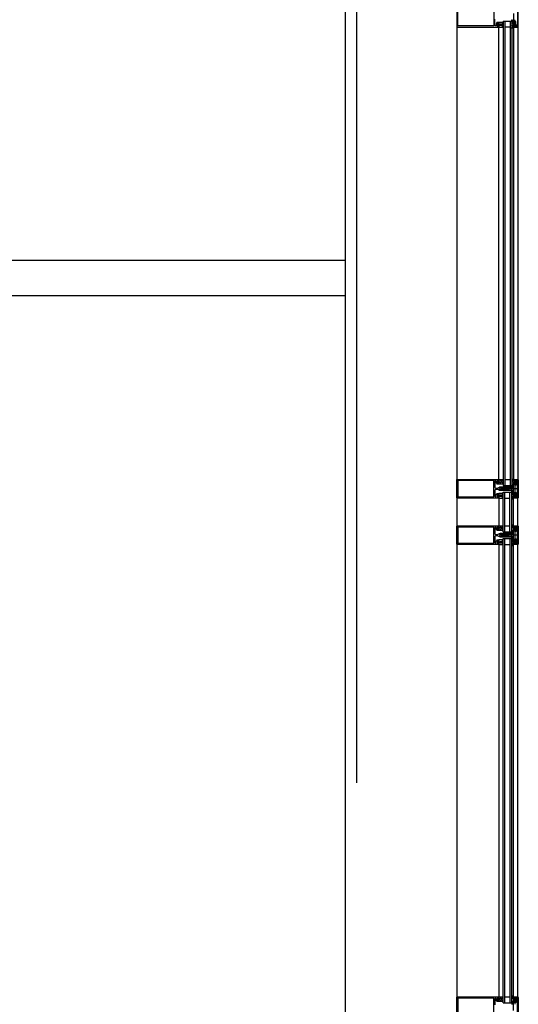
# Model space of a CAD drawing. Header units: millimetres. Extents: x -3528 to 120637, y -30575 to 25397.
# Tile 21 of 24: x 113218 to 114561, y -9864 to -7211. Entities that reach past the tile are written whole.
import ezdxf

# ---------------------------------------------------------------- set-up
doc = ezdxf.new("R2010")
doc.units = ezdxf.units.MM
doc.header["$LTSCALE"] = 100
doc.header["$MEASUREMENT"] = 0
doc.linetypes.add('AUSGEZOGEN', pattern=[0])
doc.linetypes.add('CENTER', pattern=[50.8, 31.75, -6.35, 6.35, -6.35])
doc.layers.get('0').update_dxf_attribs({"linetype": 'CONTINUOUS'})
for name, color, linetype in [('AL22----_BINNENWAND', 2, 'CONTINUOUS'), ('AL31----_BUITENKOZIJN', 1, 'CONTINUOUS'), ('BL$7----_STRAMIEN', 8, 'CONTINUOUS')]:
    doc.layers.add(name, color=color, linetype=linetype)
doc.styles.get("Standard").update_dxf_attribs({"font": 'arial.ttf'})

# ---------------------------------------------------------------- blocks, each defined once
blk = doc.blocks.new('204507')
at = {"color": 0, "linetype": 'ByBlock', "lineweight": -2}
blk.add_lwpolyline([(0, 0.15), (0, 9.6), (-0.2, 9.8), (-1.49, 9.8), (-1.96, 9.69), (-4.07, 8.75), (-4.5, 8.8), (-4.59, 8.96), (-3.96, 9.52), (-3.46, 9.68), (-2.7, 9.87), (-2.18, 9.97), (-1.17, 10.08), (-0.67, 10.09), (-0.07, 10.67), (-0.08, 10.81), (-0.63, 10.99), (-1.28, 10.98), (-1.8, 10.95), (-2.32, 10.89), (-4.11, 10.49), (-4.8, 10.24), (-6.58, 10.06), (-7.04, 10.85), (-7.35, 11), (-7.56, 10.85), (-8.04, 10.02), (-8.46, 9.81), (-8.75, 10.02), (-9.24, 10.85), (-9.56, 11), (-9.77, 10.83), (-10.24, 10.02), (-10.68, 9.81), (-10.97, 10.02), (-11.45, 10.85), (-11.76, 11), (-11.97, 10.85), (-12.4, 10.11), (-12.4, 0.15), (-10.4, 0.15), (-9.84, 0.3), (-9.58, 0.2), (-9.5, 0), (-9.5, -1.6), (-10.3, -1.6), (-10.3, -1.9), (-8.87, -3.33), (-8.27, -3.6), (-4.12, -3.6), (-3.51, -3.31), (-2.1, -1.9), (-2.1, -1.600001), (-2.9, -1.600001), (-2.9, 0), (-2.77, 0.25), (-2.56, 0.3), (-2, 0.15), (0, 0.15), (0, 9.6), (-0.2, 9.8), (-1.49, 9.8), (-1.96, 9.69), (-4.07, 8.75), (-4.5, 8.8), (-4.59, 8.96), (-3.96, 9.52), (-3.46, 9.68), (-2.7, 9.87), (-2.18, 9.97), (-1.17, 10.08), (-0.67, 10.09), (-0.07, 10.67), (-0.08, 10.81), (-0.63, 10.99), (-1.28, 10.98), (-1.8, 10.95), (-2.32, 10.89), (-4.11, 10.49), (-4.8, 10.24), (-6.58, 10.06), (-7.04, 10.85), (-7.35, 11), (-7.56, 10.85), (-8.04, 10.02), (-8.46, 9.81), (-8.75, 10.02), (-9.24, 10.85), (-9.56, 11), (-9.77, 10.83), (-10.24, 10.02), (-10.68, 9.81), (-10.97, 10.02), (-11.45, 10.85), (-11.76, 11), (-11.97, 10.85), (-12.4, 10.11), (-12.4, 0.15), (-10.4, 0.15), (-9.84, 0.3), (-9.58, 0.2), (-9.5, 0), (-9.5, -1.6), (-10.3, -1.6), (-10.3, -1.9), (-8.87, -3.33), (-8.27, -3.6), (-4.12, -3.6), (-3.51, -3.31), (-2.1, -1.9), (-2.1, -1.600001), (-2.9, -1.600001), (-2.9, 0), (-2.77, 0.25), (-2.56, 0.3), (-2, 0.15), (0, 0.15)], dxfattribs=at)
for points in [[(-8.45, 3.599999), (-8.45, 6.3), (-7.45, 7.3), (-4.95, 7.3), (-3.95, 6.3), (-3.95, 3.599999), (-4.54, 2.19), (-5.95, 1.6), (-6.45, 1.6), (-7.86, 2.19)], [(-4.2, -0.500001), (-4.2, -2.180001), (-4.67, -2.6), (-7.73, -2.6), (-4.67, -2.6), (-7.73, -2.6), (-8.2, -2.180001), (-8.2, -0.500001), (-8.2, -2.180001), (-8.2, -0.500001), (-7.73, 0), (-4.7, 0)]]:
    blk.add_lwpolyline(points, close=True, dxfattribs=at)
at = {"color": 0, "linetype": 'ByBlock', "lineweight": -2, "flags": 3}
blk.add_attdef('GRUPPE', (0, 0), '', height=1, dxfattribs=at)
blk = doc.blocks.new('204772')
at = {"color": 0, "linetype": 'ByBlock', "lineweight": -2}
for points in [[(0.3, 0.3), (0.29, -1.63), (-0.04, -1.87), (-0.6, -1.72), (-4.88, -1.72), (-5.34, -2.22), (-5.36, -3.57), (-6.35, -4.71), (-6.85, -4.87), (-8.62, -5.22), (-9.12, -5.26), (-9.52, -5.45), (-9.69, -5.87), (-9.61, -6.12), (-9.49, -6.17), (-9.1, -6.16), (-8.37, -6.16), (-7.64, -6.08), (-6.93, -5.94), (-6.23, -5.73), (-5.55, -5.45), (-4.9, -5.12), (-4.28, -4.72), (-3.7, -4.27), (-2.68, -3.63), (-1.5, -4.52), (-1.12, -5.92), (-1.01, -6.07), (-0.84, -6.12), (-0.62, -6.03), (-0.58, -5.98), (-0.03, -5.03), (0, -4.99), (0.16, -4.92), (0.32, -4.98), (0.36, -5.03), (0.93, -6), (0.97, -6.05), (1.15, -6.12), (1.38, -6.03), (1.42, -5.98), (1.97, -5.03), (2, -4.99), (2.16, -4.92), (2.32, -4.98), (2.36, -5.03), (2.93, -6), (2.97, -6.05), (3.15, -6.12), (3.38, -6.03), (3.42, -5.98), (3.97, -5.03), (4, -4.99), (4.16, -4.92), (4.32, -4.98), (4.36, -5.03), (4.93, -6), (4.97, -6.05), (5.16, -6.12), (5.34, -6.07), (5.45, -5.92), (5.83, -4.52), (7.01, -3.63), (8.03, -4.27), (8.61, -4.72), (9.22, -5.12), (9.75, -5.38), (10.73, -5.73), (11.75, -5.98), (12.27, -6.06), (12.79, -6.11), (13.43, -6.16), (13.82, -6.17), (13.94, -6.12), (14.02, -5.87), (13.85, -5.45), (12.14, -5.04), (10.33, -4.52), (10.19, -4.41), (10.15, -4.37), (10.1, -4.33), (9.67, -3.39), (9.66, -1.99), (9.36, -1.7), (7.2, -1.72), (6.64, -1.87), (6.4, -1.8), (6.3, -1.57), (6.3, 0.3), (7.1, 0.3), (7.1, 0.6), (5.69, 1.51), (5, 1.8), (1.53, 1.8), (0.93, 1.53), (-0.5, 0.6), (-0.5, 0.3)], [(2.07, -1.8), (4.5, -1.8), (5, -1.3), (4.99, 0.38), (4.53, 0.8), (2.07, 0.8), (1.61, 0.38), (1.6, -1.3)]]:
    blk.add_lwpolyline(points, close=True, dxfattribs=at)
at = {"color": 0, "linetype": 'ByBlock', "lineweight": -2, "flags": 3}
blk.add_attdef('GRUPPE', (0, 0), '', height=1, dxfattribs=at)
blk = doc.blocks.new('204602')
at = {"color": 0, "linetype": 'ByBlock', "lineweight": -2}
for points in [[(3, 1.8), (3, 16.05), (2.69, 16.88), (1.67, 17.3), (0.87, 16.94), (0.5, 15.91), (0.91, 15.12), (1.36, 14.83), (1.5, 14.53), (1.5, 10.72), (1.21, 10.09), (-1.3, 7.59), (-2.7, 7.59), (-5.21, 10.09), (-5.5, 10.72), (-5.5, 14.53), (-5.36, 14.83), (-4.91, 15.12), (-4.5, 15.91), (-4.86, 16.94), (-5.68, 17.3), (-6.69, 16.88), (-7, 16.05), (-7, 1.8), (-5.06, 1.8), (-4.06, 1.3), (-3.71, 0.3), (-3.76, -0.83), (-3.83, -2.89), (-3.84, -4.46), (-4.02, -4.7), (-3.84, -4.94), (-3.82, -6.44), (-3.74, -8.19), (-3.68, -8.91), (-3.42, -9.54), (-2.63, -10.41), (-2, -10.7), (-1.37, -10.41), (-0.58, -9.54), (-0.32, -8.91), (-0.26, -8.19), (-0.18, -6.44), (-0.16, -4.94), (0.02, -4.7), (-0.16, -4.46), (-0.17, -2.89), (-0.24, -0.83), (-0.29, 0.3), (0.16, 1.41), (1.06, 1.8)], [(-5, 3.6), (-5.5, 4.1), (-5.5, 7.06), (-5.29, 7.47), (-4.96, 7.56), (-4.65, 7.42), (-3.72, 6.49), (-2, 5.79), (-0.28, 6.49), (0.65, 7.42), (1.08, 7.56), (1.5, 7.06), (1.5, 4.1), (1, 3.6), (-0.47, 3.6), (-1.85, 2.81), (-3.53, 3.6)]]:
    blk.add_lwpolyline(points, close=True, dxfattribs=at)
blk.add_lwpolyline([(-3.17, 0.5), (-2, 1.8), (-0.96, 1.09), (-0.76, -0.68), (-0.74, -1.28), (-0.69, -3.06), (-0.69, -4.54), (-0.72, -5.73), (-0.74, -6.33), (-0.75, -6.62), (-0.77, -7.22), (-1.17, -9.12), (-2, -9.5), (-2.83, -9.12), (-3.23, -7.22), (-3.25, -6.62), (-3.26, -6.33), (-3.28, -5.73), (-3.31, -4.54), (-3.31, -3.06), (-3.29, -2.17), (-3.27, -1.57), (-3.26, -1.28), (-3.24, -0.68), (-3.17, 0.5)], dxfattribs=at)
at = {"color": 0, "linetype": 'ByBlock', "lineweight": -2, "flags": 3}
blk.add_attdef('GRUPPE', (0, 0), '', height=1, dxfattribs=at)

msp = doc.modelspace()

# ---------------------------------------------------------------- linework, layer by layer
at = {"layer": 'AL22----_BINNENWAND'}
for p, q in [((114094.8, -7859.9), (108812.5, -7859.9)), ((108778.1, -7953.8), (114095, -7953.8))]:
    msp.add_line(p, q, dxfattribs=at)
at = {"layer": 'AL31----_BUITENKOZIJN', "linetype": 'Continuous'}
for p, q in [((114395, -5100), (114395, -19995.4)), ((114508.5, -8448.7), (114508.5, -7231)), ((114548, -7231), (114548, -8448.8)), ((114560.6, -8474.9), (114513.8, -8474.9)), ((114508.5, -8499.8), (114508.5, -8574.8)), ((114548, -8574.8), (114548, -8499.8)), ((114560.6, -8599.9), (114513.8, -8599.9)), ((114508.5, -8624.8), (114508.5, -9843.8)), ((114548, -9843.8), (114548, -8624.8))]:
    msp.add_line(p, q, dxfattribs=at)
at = {"layer": 'AL31----_BUITENKOZIJN', "linetype": 'AUSGEZOGEN'}
for p, q in [((114558.7, -7182.8), (114558.7, -7229.2)), ((114560, -7230), (114560, -7182)), ((114551.6, -7228.7), (114548, -7229.9)), ((114548, -7229.9), (114548, -7231)), ((114548, -7231), (114559, -7231)), ((114553, -7229.5), (114551.6, -7228.7)), ((114554.5, -7229.5), (114553, -7229.5)), ((114554.5, -7229.7), (114554.5, -7229.5)), ((114556, -7229.7), (114554.5, -7229.7)), ((114556.5, -7229.2), (114556, -7229.7)), ((114557.3, -7225.7), (114556.5, -7225.7)), ((114556.5, -7225.7), (114556.5, -7229.2)), ((114557.8, -7226.2), (114557.3, -7225.7)), ((114557.8, -7229.2), (114557.8, -7226.2)), ((114558.3, -7229.7), (114557.8, -7229.2)), ((114558.7, -7229.2), (114558.2, -7229.7)), ((114558.2, -7229.7), (114558.3, -7229.7)), ((114559, -7231), (114560, -7230)), ((114548, -8450.9), (114548, -8449.9)), ((114548, -8449.9), (114559, -8449.9)), ((114551.6, -8452.1), (114548, -8450.9)), ((114553, -8451.4), (114551.6, -8452.1)), ((114554.5, -8451.4), (114553, -8451.4)), ((114554.5, -8451.2), (114554.5, -8451.4)), ((114556, -8451.2), (114554.5, -8451.2)), ((114556.5, -8451.7), (114556, -8451.2)), ((114556.5, -8455.2), (114556.5, -8451.7)), ((114557.3, -8455.2), (114556.5, -8455.2)), ((114557.8, -8454.7), (114557.3, -8455.2)), ((114558.3, -8451.2), (114557.8, -8451.7)), ((114557.8, -8451.7), (114557.8, -8454.7)), ((114558.2, -8451.2), (114558.3, -8451.2)), ((114558.7, -8451.7), (114558.2, -8451.2)), ((114558.7, -8498.1), (114558.7, -8451.7)), ((114559, -8449.9), (114560, -8450.9)), ((114560, -8450.9), (114560, -8498.9)), ((114548, -8498.8), (114551.6, -8497.6)), ((114548, -8499.9), (114548, -8498.8)), ((114559, -8499.9), (114548, -8499.9)), ((114551.6, -8497.6), (114553, -8498.4)), ((114553, -8498.4), (114554.5, -8498.4)), ((114554.5, -8498.4), (114554.5, -8498.6)), ((114554.5, -8498.6), (114556, -8498.6)), ((114556, -8498.6), (114556.5, -8498.1)), ((114556.5, -8498.1), (114556.5, -8494.6)), ((114556.5, -8494.6), (114557.3, -8494.6)), ((114557.3, -8494.6), (114557.8, -8495.1)), ((114557.8, -8495.1), (114557.8, -8498.1)), ((114557.8, -8498.1), (114558.3, -8498.6)), ((114558.2, -8498.6), (114558.7, -8498.1)), ((114558.3, -8498.6), (114558.2, -8498.6)), ((114560, -8498.9), (114559, -8499.9)), ((114548, -8575.9), (114548, -8574.9)), ((114548, -8574.9), (114559, -8574.9)), ((114551.6, -8577.1), (114548, -8575.9)), ((114553, -8576.4), (114551.6, -8577.1)), ((114554.5, -8576.4), (114553, -8576.4)), ((114554.5, -8576.2), (114554.5, -8576.4)), ((114556, -8576.2), (114554.5, -8576.2)), ((114556.5, -8576.7), (114556, -8576.2)), ((114556.5, -8580.2), (114556.5, -8576.7)), ((114557.3, -8580.2), (114556.5, -8580.2)), ((114557.8, -8579.7), (114557.3, -8580.2)), ((114558.3, -8576.2), (114557.8, -8576.7)), ((114557.8, -8576.7), (114557.8, -8579.7)), ((114558.2, -8576.2), (114558.3, -8576.2)), ((114558.7, -8576.7), (114558.2, -8576.2)), ((114558.7, -8623.1), (114558.7, -8576.7)), ((114559, -8574.9), (114560, -8575.9)), ((114560, -8575.9), (114560, -8623.9)), ((114556.5, -8623.1), (114556.5, -8619.6)), ((114556.5, -8619.6), (114557.3, -8619.6)), ((114557.3, -8619.6), (114557.8, -8620.1)), ((114557.8, -8620.1), (114557.8, -8623.1)), ((114548, -8623.8), (114551.6, -8622.6)), ((114548, -8624.9), (114548, -8623.8)), ((114559, -8624.9), (114548, -8624.9)), ((114551.6, -8622.6), (114553, -8623.4)), ((114553, -8623.4), (114554.5, -8623.4)), ((114554.5, -8623.4), (114554.5, -8623.6)), ((114554.5, -8623.6), (114556, -8623.6)), ((114556, -8623.6), (114556.5, -8623.1)), ((114557.8, -8623.1), (114558.3, -8623.6)), ((114558.2, -8623.6), (114558.7, -8623.1)), ((114558.3, -8623.6), (114558.2, -8623.6)), ((114560, -8623.9), (114559, -8624.9)), ((114548, -9844.9), (114548, -9843.9)), ((114548, -9843.9), (114559, -9843.9)), ((114551.6, -9846.1), (114548, -9844.9)), ((114553, -9845.4), (114551.6, -9846.1)), ((114554.5, -9845.4), (114553, -9845.4)), ((114554.5, -9845.2), (114554.5, -9845.4)), ((114556, -9845.2), (114554.5, -9845.2)), ((114556.5, -9845.7), (114556, -9845.2)), ((114556.5, -9849.2), (114556.5, -9845.7)), ((114557.3, -9849.2), (114556.5, -9849.2)), ((114557.8, -9848.7), (114557.3, -9849.2)), ((114558.3, -9845.2), (114557.8, -9845.7)), ((114557.8, -9845.7), (114557.8, -9848.7)), ((114558.2, -9845.2), (114558.3, -9845.2)), ((114558.7, -9845.7), (114558.2, -9845.2)), ((114558.7, -9892.1), (114558.7, -9845.7)), ((114559, -9843.9), (114560, -9844.9)), ((114560, -9844.9), (114560, -9892.9))]:
    msp.add_line(p, q, dxfattribs=at)
at = {"layer": 'AL31----_BUITENKOZIJN'}
for p, q in [((114520.3, -7214.9), (114543.3, -7214.9)), ((114520.3, -7214.9), (114520.3, -8465.9)), ((114524.3, -7214.9), (114524.3, -8465.9)), ((114524.3, -7230.9), (114538.3, -7230.9)), ((114538.3, -7214.9), (114538.3, -8465.9)), ((114543.3, -7214.9), (114543.3, -8465.9)), ((114524.3, -8449.9), (114538.3, -8449.9)), ((114520.2, -8590.9), (114520.2, -8483.8)), ((114520.3, -8465.9), (114543.3, -8465.9)), ((114520.3, -8483.8), (114543.3, -8483.8)), ((114524.2, -8590.9), (114524.2, -8483.8)), ((114538.2, -8590.9), (114538.2, -8483.8)), ((114543.2, -8590.9), (114543.2, -8483.8)), ((114524.3, -8499.8), (114538.3, -8499.8)), ((114520.2, -8590.9), (114543.3, -8590.9)), ((114524.3, -8574.9), (114538.3, -8574.9)), ((114520.3, -8608.8), (114543.3, -8608.8)), ((114520.3, -9859.9), (114520.3, -8608.8)), ((114524.3, -9859.9), (114524.3, -8608.8)), ((114538.3, -9859.9), (114538.3, -8608.8)), ((114543.3, -9859.9), (114543.3, -8608.6)), ((114524.3, -8624.8), (114538.3, -8624.8)), ((114520.3, -9859.9), (114543.3, -9859.9)), ((114524.3, -9843.9), (114538.3, -9843.9))]:
    msp.add_line(p, q, dxfattribs=at)
msp.add_lwpolyline([(114095, -11160), (114095, -5915.1)], dxfattribs=at)
at = {"layer": 'AL31----_BUITENKOZIJN', "linetype": 'AUSGEZOGEN'}
for points in [[(114395, -7182.3), (114395, -7229.5), (114395.4, -7230.6), (114396.5, -7231), (114508.4, -7231), (114508.4, -7229.1), (114507.6, -7228.3), (114507.1, -7228.3), (114507.1, -7229.5), (114504.4, -7229.5), (114504.4, -7225), (114504.2, -7224.8), (114504.4, -7224.5), (114504.4, -7220.1), (114507.1, -7220.1), (114507.1, -7221.3), (114507.6, -7221.3), (114508.4, -7220.5), (114508.4, -7219.1), (114507.9, -7218.6), (114504, -7218.6), (114503.1, -7219.1), (114501.5, -7221.8), (114501.4, -7222.3), (114501.4, -7225.9), (114500.8, -7227.3), (114499.5, -7227.9), (114499.5, -7227.9), (114498.1, -7227.3), (114497.5, -7226), (114497.5, -7210)], [(114398, -7184.1), (114494.4, -7184.1), (114494.4, -7227.9), (114398, -7227.9), (114398, -7184.1)], [(114548, -7194.3), (114548, -7217.7), (114548.8, -7218.5), (114549.4, -7218.5), (114549.4, -7217.3), (114552, -7217.3), (114552, -7225.7), (114551, -7226.7), (114549.4, -7226.7), (114549.4, -7225.5), (114548.8, -7225.5), (114548, -7226.3), (114548, -7229.5), (114551.8, -7228.5), (114551.9, -7228.4), (114552.3, -7228.6), (114552.7, -7229.2), (114553.1, -7229.4), (114554.7, -7228.4), (114553.7, -7227.8), (114555.4, -7226.8), (114555.5, -7226.4), (114555.4, -7226.1), (114555, -7226), (114554.5, -7226), (114554, -7225.5), (114554, -7216.8), (114553.6, -7215.7), (114552.5, -7215.3), (114551.7, -7215.3), (114551.2, -7214.8), (114551.2, -7211.2)], [(114395, -8498.5), (114395, -8451.3), (114395.4, -8450.3), (114396.5, -8449.8), (114508.4, -8449.8), (114508.4, -8451.7), (114507.6, -8452.5), (114507.1, -8452.5), (114507.1, -8451.3), (114504.4, -8451.3), (114504.4, -8455.8), (114504.2, -8456), (114504.4, -8456.3), (114504.4, -8460.7), (114507.1, -8460.7), (114507.1, -8459.5), (114507.6, -8459.5), (114508.4, -8460.3), (114508.4, -8461.7), (114507.9, -8462.2), (114504, -8462.2), (114503.1, -8461.8), (114501.5, -8459), (114501.4, -8458.6), (114501.4, -8454.9), (114500.8, -8453.5), (114499.5, -8452.9), (114499.5, -8452.9), (114498.1, -8453.5), (114497.5, -8454.8), (114497.5, -8470.8), (114498.2, -8472.4), (114499.5, -8472.8), (114505.3, -8472.8), (114506.8, -8472.4), (114510.1, -8470.5), (114511.3, -8470), (114512.6, -8469.8), (114526.6, -8469.8), (114527.9, -8470.9), (114526.9, -8472.3), (114526.6, -8472.8), (114525.4, -8472.8), (114525.1, -8472.3), (114524.8, -8472.8), (114523.6, -8472.8), (114523.3, -8472.3), (114523, -8472.8), (114521.8, -8472.8), (114521.5, -8472.3), (114521.5, -8472.3), (114521.2, -8472.8), (114520, -8472.8), (114519.7, -8472.3), (114519.4, -8472.8), (114518.2, -8472.8), (114517.9, -8472.3), (114517.6, -8472.8), (114516.4, -8472.8), (114516.1, -8472.3)], [(114398, -8496.7), (114494.4, -8496.7), (114494.4, -8452.9), (114398, -8452.9), (114398, -8496.7)], [(114516.1, -8472.3), (114515.8, -8472.8), (114514.6, -8472.8), (114514.3, -8472.3), (114514, -8472.8), (114512.8, -8472.8), (114512.5, -8472.3), (114512.2, -8472.8), (114512, -8472.8), (114510.1, -8474), (114509.6, -8474.8), (114510.1, -8475.7), (114512, -8476.8), (114513.1, -8476.8), (114513.4, -8477.3), (114513.7, -8476.8), (114514.9, -8476.8), (114515.2, -8477.3), (114515.5, -8476.8), (114516.7, -8476.8), (114517, -8477.3), (114517.3, -8476.8), (114518.5, -8476.8), (114518.8, -8477.3), (114519.1, -8476.8), (114520.3, -8476.8), (114520.6, -8477.3), (114520.9, -8476.8), (114522.1, -8476.8), (114522.4, -8477.3), (114522.7, -8476.8), (114523.9, -8476.8), (114524.2, -8477.3), (114524.5, -8476.8), (114525.7, -8476.8), (114526, -8477.3), (114526.6, -8477.3), (114527.9, -8478.6), (114526.6, -8479.8), (114512.6, -8479.8), (114511.3, -8479.7), (114510.1, -8479.2), (114506.8, -8477.2), (114505.3, -8476.8), (114499.5, -8476.8), (114498, -8477.5), (114497.5, -8478.8), (114497.5, -8494.7), (114498.1, -8496.1), (114499.5, -8496.7), (114499.4, -8496.7), (114500.7, -8496.2), (114501.4, -8494.9), (114501.4, -8491.1), (114501.5, -8490.7), (114503.1, -8487.9), (114504, -8487.4), (114507.9, -8487.4), (114508.4, -8487.9), (114508.4, -8489.3), (114507.6, -8490.1), (114507.1, -8490.1), (114507.1, -8488.9), (114504.4, -8488.9), (114504.4, -8493.4), (114504.2, -8493.6), (114504.4, -8493.9), (114504.4, -8498.3), (114507.1, -8498.3), (114507.1, -8497.1), (114507.6, -8497.1), (114508.4, -8497.9), (114508.4, -8499.8), (114396.5, -8499.8), (114395.5, -8499.4), (114395, -8498.5)], [(114395, -8623.5), (114395, -8576.3), (114395.4, -8575.3), (114396.5, -8574.8), (114508.4, -8574.8), (114508.4, -8576.7), (114507.6, -8577.5), (114507.1, -8577.5), (114507.1, -8576.3), (114504.4, -8576.3), (114504.4, -8580.8), (114504.2, -8581), (114504.4, -8581.3), (114504.4, -8585.7), (114507.1, -8585.7), (114507.1, -8584.5), (114507.6, -8584.5), (114508.4, -8585.3), (114508.4, -8586.7), (114507.9, -8587.2), (114504, -8587.2), (114503.1, -8586.8), (114501.5, -8584), (114501.4, -8583.6), (114501.4, -8579.9), (114500.8, -8578.5), (114499.5, -8577.9), (114499.5, -8577.9), (114498.1, -8578.5), (114497.5, -8579.8), (114497.5, -8595.8), (114498.2, -8597.4), (114499.5, -8597.8), (114505.3, -8597.8), (114506.8, -8597.4), (114510.1, -8595.5), (114511.3, -8595), (114512.6, -8594.8), (114526.6, -8594.8), (114527.9, -8595.9), (114526.9, -8597.3), (114526.6, -8597.8), (114525.4, -8597.8), (114525.1, -8597.3), (114524.8, -8597.8), (114523.6, -8597.8), (114523.3, -8597.3), (114523, -8597.8), (114521.8, -8597.8), (114521.5, -8597.3), (114521.5, -8597.3), (114521.2, -8597.8), (114520, -8597.8), (114519.7, -8597.3), (114519.4, -8597.8), (114518.2, -8597.8), (114517.9, -8597.3), (114517.6, -8597.8), (114516.4, -8597.8), (114516.1, -8597.3)], [(114398, -8621.7), (114494.4, -8621.7), (114494.4, -8577.9), (114398, -8577.9), (114398, -8621.7)], [(114516.1, -8597.3), (114515.8, -8597.8), (114514.6, -8597.8), (114514.3, -8597.3), (114514, -8597.8), (114512.8, -8597.8), (114512.5, -8597.3), (114512.2, -8597.8), (114512, -8597.8), (114510.1, -8599), (114509.6, -8599.8), (114510.1, -8600.7), (114512, -8601.8), (114513.1, -8601.8), (114513.4, -8602.3), (114513.7, -8601.8), (114514.9, -8601.8), (114515.2, -8602.3), (114515.5, -8601.8), (114516.7, -8601.8), (114517, -8602.3), (114517.3, -8601.8), (114518.5, -8601.8), (114518.8, -8602.3), (114519.1, -8601.8), (114520.3, -8601.8), (114520.6, -8602.3), (114520.9, -8601.8), (114522.1, -8601.8), (114522.4, -8602.3), (114522.7, -8601.8), (114523.9, -8601.8), (114524.2, -8602.3), (114524.5, -8601.8), (114525.7, -8601.8), (114526, -8602.3), (114526.6, -8602.3), (114527.9, -8603.6), (114526.6, -8604.8), (114512.6, -8604.8), (114511.3, -8604.7), (114510.1, -8604.2), (114506.8, -8602.2), (114505.3, -8601.8), (114499.5, -8601.8), (114498, -8602.5), (114497.5, -8603.8), (114497.5, -8619.7), (114498.1, -8621.1), (114499.5, -8621.7), (114499.4, -8621.7), (114500.7, -8621.2), (114501.4, -8619.9), (114501.4, -8616.1), (114501.5, -8615.7), (114503.1, -8612.9), (114504, -8612.4), (114507.9, -8612.4), (114508.4, -8612.9), (114508.4, -8614.3), (114507.6, -8615.1), (114507.1, -8615.1), (114507.1, -8613.9), (114504.4, -8613.9), (114504.4, -8618.4), (114504.2, -8618.6), (114504.4, -8618.9), (114504.4, -8623.3), (114507.1, -8623.3), (114507.1, -8622.1), (114507.6, -8622.1), (114508.4, -8622.9), (114508.4, -8624.8), (114396.5, -8624.8), (114395.5, -8624.4), (114395, -8623.5)], [(114395, -9892.5), (114395, -9845.3), (114395.4, -9844.3), (114396.5, -9843.8), (114508.4, -9843.8), (114508.4, -9845.7), (114507.6, -9846.5), (114507.1, -9846.5), (114507.1, -9845.3), (114504.4, -9845.3), (114504.4, -9849.8), (114504.2, -9850), (114504.4, -9850.3), (114504.4, -9854.7), (114507.1, -9854.7), (114507.1, -9853.5), (114507.6, -9853.5), (114508.4, -9854.3), (114508.4, -9855.7), (114507.9, -9856.2), (114504, -9856.2), (114503.1, -9855.8), (114501.5, -9853), (114501.4, -9852.6), (114501.4, -9848.9), (114500.8, -9847.5), (114499.5, -9846.9), (114499.5, -9846.9), (114498.1, -9847.5), (114497.5, -9848.8), (114497.5, -9864.8)], [(114398, -9890.7), (114494.4, -9890.7), (114494.4, -9846.9), (114398, -9846.9), (114398, -9890.7)], [(114548, -9880.6), (114548, -9857.2), (114548.8, -9856.4), (114549.4, -9856.4), (114549.4, -9857.6), (114552, -9857.6), (114552, -9849.2), (114551, -9848.2), (114549.4, -9848.2), (114549.4, -9849.4), (114548.8, -9849.4), (114548, -9848.6), (114548, -9845.4), (114551.8, -9846.4), (114551.9, -9846.4), (114552.3, -9846.3), (114552.7, -9845.6), (114553.1, -9845.4), (114554.7, -9846.4), (114553.7, -9847.1), (114555.4, -9848), (114555.5, -9848.4), (114555.4, -9848.7), (114555, -9848.9), (114554.5, -9848.9), (114554, -9849.4), (114554, -9858.1), (114553.6, -9859.1), (114552.5, -9859.6), (114551.7, -9859.6), (114551.2, -9860.1), (114551.2, -9863.6)]]:
    msp.add_lwpolyline(points, dxfattribs=at)
at = {"layer": 'AL31----_BUITENKOZIJN', "linetype": 'Continuous'}
for points in [[(114559, -7231), (114559, -8449.1)], [(114559, -8574.8), (114559, -8499.8)], [(114559, -9843.8), (114559, -8624.8)]]:
    msp.add_lwpolyline(points, dxfattribs=at)
at = {"layer": 'AL31----_BUITENKOZIJN', "linetype": 'AUSGEZOGEN'}
for points in [[(114548, -8498.4), (114548, -8495.2), (114548.8, -8494.4), (114549.4, -8494.4), (114549.4, -8495.6), (114551, -8495.6), (114552, -8494.6), (114552, -8486.2), (114549.4, -8486.2), (114549.4, -8487.4), (114548.8, -8487.4), (114548, -8486.6), (114548, -8463.2), (114548.8, -8462.4), (114549.4, -8462.4), (114549.4, -8463.6), (114552, -8463.6), (114552, -8455.2), (114551, -8454.2), (114549.4, -8454.2), (114549.4, -8455.4), (114548.8, -8455.4), (114548, -8454.6), (114548, -8451.4), (114551.8, -8452.4), (114551.9, -8452.4), (114552.3, -8452.3), (114552.7, -8451.6), (114553.1, -8451.4), (114554.7, -8452.4), (114553.7, -8453.1), (114555.4, -8454), (114555.5, -8454.4), (114555.4, -8454.7), (114555, -8454.9), (114554.5, -8454.9), (114554, -8455.4), (114554, -8464.1), (114553.6, -8465.1), (114552.5, -8465.6), (114551.7, -8465.6), (114551.2, -8466.1), (114551.2, -8469.6), (114551.2, -8469.8), (114551.2, -8469.9), (114551.2, -8470.1), (114551.2, -8483.7), (114551.7, -8484.2), (114552.5, -8484.2), (114553.6, -8484.6), (114554, -8485.7), (114554, -8494.4), (114554.5, -8494.9), (114555, -8494.9), (114555.3, -8495), (114555.5, -8495.4), (114555.3, -8495.8), (114553.7, -8496.7), (114554.8, -8497.2), (114553.2, -8498.3), (114552.7, -8498.2), (114552.3, -8497.5), (114551.9, -8497.4), (114551.8, -8497.4)], [(114547.6, -8492.3), (114547.6, -8489.9), (114548.1, -8489.4), (114549.8, -8489.4), (114550.2, -8489.8), (114550.2, -8492.3), (114549.8, -8492.8), (114548.1, -8492.8)], [(114548, -8623.4), (114548, -8620.2), (114548.8, -8619.4), (114549.4, -8619.4), (114549.4, -8620.6), (114551, -8620.6), (114552, -8619.6), (114552, -8611.2), (114549.4, -8611.2), (114549.4, -8612.4), (114548.8, -8612.4), (114548, -8611.6), (114548, -8588.2), (114548.8, -8587.4), (114549.4, -8587.4), (114549.4, -8588.6), (114552, -8588.6), (114552, -8580.2), (114551, -8579.2), (114549.4, -8579.2), (114549.4, -8580.4), (114548.8, -8580.4), (114548, -8579.6), (114548, -8576.4), (114551.8, -8577.4), (114551.9, -8577.4), (114552.3, -8577.3), (114552.7, -8576.6), (114553.1, -8576.4), (114554.7, -8577.4), (114553.7, -8578.1), (114555.4, -8579), (114555.5, -8579.4), (114555.4, -8579.7), (114555, -8579.9), (114554.5, -8579.9), (114554, -8580.4), (114554, -8589.1), (114553.6, -8590.1), (114552.5, -8590.6), (114551.7, -8590.6), (114551.2, -8591.1), (114551.2, -8594.6), (114551.2, -8594.8), (114551.2, -8594.9), (114551.2, -8595.1), (114551.2, -8608.7), (114551.7, -8609.2), (114552.5, -8609.2), (114553.6, -8609.6), (114554, -8610.7), (114554, -8619.4), (114554.5, -8619.9), (114555, -8619.9), (114555.3, -8620), (114555.5, -8620.4), (114555.3, -8620.8), (114553.7, -8621.7), (114554.8, -8622.2), (114553.2, -8623.3), (114552.7, -8623.2), (114552.3, -8622.5), (114551.9, -8622.4), (114551.8, -8622.4)], [(114547.6, -8617.3), (114547.6, -8614.9), (114548.1, -8614.4), (114549.8, -8614.4), (114550.2, -8614.8), (114550.2, -8617.3), (114549.8, -8617.8), (114548.1, -8617.8)]]:
    msp.add_lwpolyline(points, close=True, dxfattribs=at)
at = {"layer": 'BL$7----_STRAMIEN', "linetype": 'CENTER'}
msp.add_line((114125, 24388.1), (114125, -24827), dxfattribs=at)

# ---------------------------------------------------------------- block references
at = {"layer": 'AL31----_BUITENKOZIJN', "linetype": 'Continuous', "xscale": -1, "rotation": 270}
for name, p in [('204772', (114549.4, -7225.5)), ('204507', (114508.4, -8449.8)), ('204602', (114526.1, -8472.8)), ('204772', (114549.4, -8494.4)), ('204507', (114508.4, -8574.8)), ('204602', (114526.1, -8597.8)), ('204772', (114549.4, -8619.4)), ('204507', (114508.4, -9843.8))]:
    msp.add_blockref(name, p, dxfattribs=at)
at = {"layer": 'AL31----_BUITENKOZIJN', "linetype": 'Continuous', "rotation": 270}
for name, p in [('204507', (114508.4, -7231)), ('204772', (114549.4, -8455.4)), ('204507', (114508.4, -8499.9)), ('204772', (114549.4, -8580.4)), ('204507', (114508.4, -8624.9)), ('204772', (114549.4, -9849.4))]:
    msp.add_blockref(name, p, dxfattribs=at)

doc.saveas('drawing.dxf')
